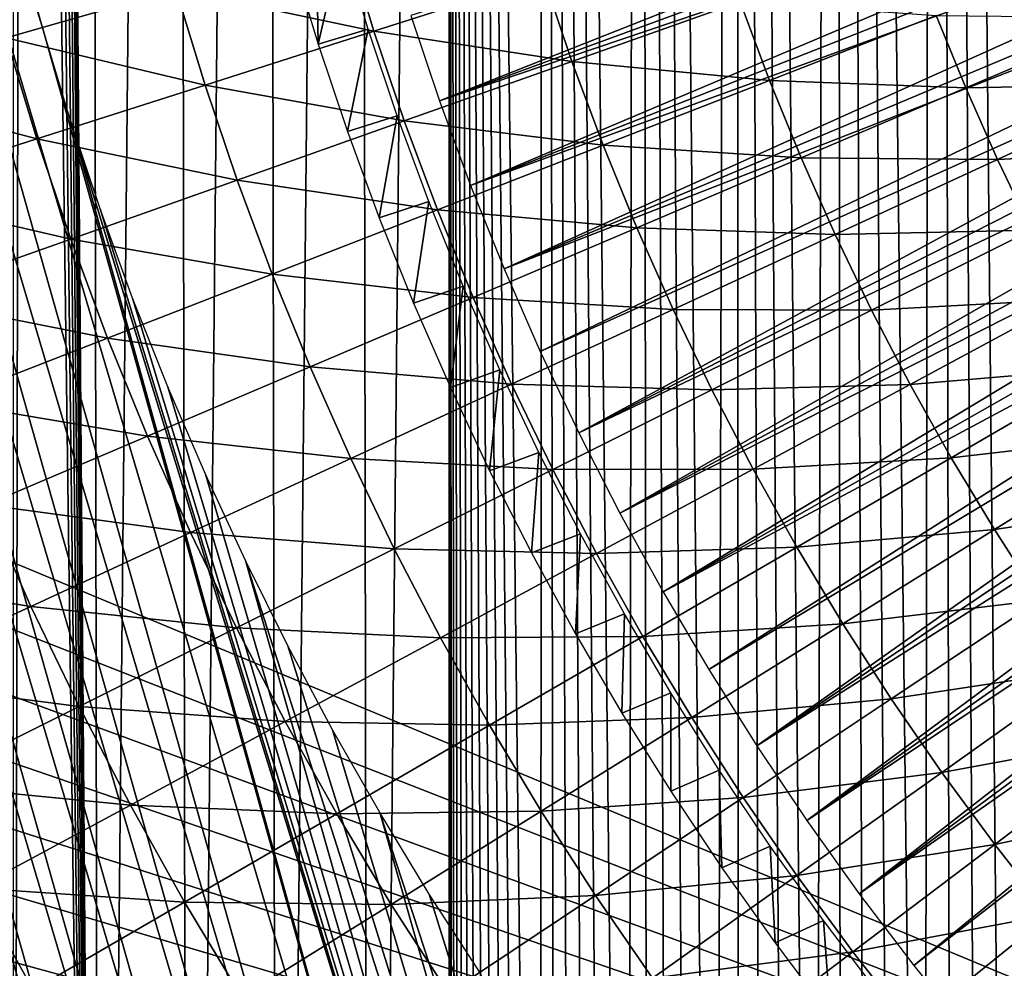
# Model space of a CAD drawing. Header units: millimetres. Extents: x -50 to 50, y -50 to 50.
# Tile 63 of 256: x -19.4 to -13.6, y -11.1 to -5.5. Entities that reach past the tile are written whole.
import ezdxf

# ---------------------------------------------------------------- set-up
doc = ezdxf.new("R2010")
doc.units = ezdxf.units.MM
doc.header["$LTSCALE"] = 65.185185
for name, color, linetype in [('1', 7, 'CONTINUOUS'), ('2', 7, 'CONTINUOUS'), ('36', 7, 'CONTINUOUS'), ('37', 7, 'CONTINUOUS'), ('49', 7, 'CONTINUOUS'), ('86', 7, 'CONTINUOUS'), ('88', 7, 'CONTINUOUS')]:
    doc.layers.add(name, color=color, linetype=linetype)

msp = doc.modelspace()

# ---------------------------------------------------------------- linework, layer by layer
at = {"layer": '1', "color": 7, "linetype": 'Continuous', "true_color": 0xf5f5f5}
for points in [[(-28.8629, -4.7432), (-3, -4.2351), (-3, -15.5), (-28.8629, -4.7432)], [(-28.7447, -5.4135), (-28.8629, -4.7432), (-3, -15.5), (-28.7447, -5.4135)], [(-28.6109, -6.0809), (-28.7447, -5.4135), (-3, -15.5), (-28.6109, -6.0809)], [(-28.4617, -6.7451), (-28.6109, -6.0809), (-3, -15.5), (-28.4617, -6.7451)], [(-28.297, -7.4054), (-28.4617, -6.7451), (-3, -15.5), (-28.297, -7.4054)], [(-28.117, -8.062), (-28.297, -7.4054), (-3, -15.5), (-28.117, -8.062)], [(-27.9218, -8.714), (-28.117, -8.062), (-3, -15.5), (-27.9218, -8.714)], [(-27.7115, -9.3614), (-27.9218, -8.714), (-3, -15.5), (-27.7115, -9.3614)], [(-27.4862, -10.0036), (-27.7115, -9.3614), (-3, -15.5), (-27.4862, -10.0036)], [(-27.2459, -10.6406), (-27.4862, -10.0036), (-3, -15.5), (-27.2459, -10.6406)], [(-26.991, -11.2716), (-27.2459, -10.6406), (-3, -15.5), (-26.991, -11.2716)]]:
    msp.add_3dface(points, dxfattribs=at)
at = {"layer": '2', "color": 7, "linetype": 'Continuous', "true_color": 0xf5f5f5}
for points in [[(-13.3885, 26.006, 4.3), (-13.9852, 25.69, 4.3), (-13.5437, -19.2389, 4.3), (-13.3885, 26.006, 4.3)], [(-13.9852, 25.69, 4.3), (-14.5743, 25.3605, 4.3), (-14.0519, -19.3632, 4.3), (-13.9852, 25.69, 4.3)], [(-13.8844, -19.3144, 4.3), (-13.9852, 25.69, 4.3), (-14.0519, -19.3632, 4.3), (-13.8844, -19.3144, 4.3)], [(-13.7148, -19.2729, 4.3), (-13.9852, 25.69, 4.3), (-13.8844, -19.3144, 4.3), (-13.7148, -19.2729, 4.3)], [(-13.5437, -19.2389, 4.3), (-13.9852, 25.69, 4.3), (-13.7148, -19.2729, 4.3), (-13.5437, -19.2389, 4.3)], [(-14.5743, 25.3605, 4.3), (-15.1557, 25.0173, 4.3), (-14.6961, -19.6301, 4.3), (-14.5743, 25.3605, 4.3)], [(-14.5396, -19.5528, 4.3), (-14.5743, 25.3605, 4.3), (-14.6961, -19.6301, 4.3), (-14.5396, -19.5528, 4.3)], [(-14.0519, -19.3632, 4.3), (-14.5743, 25.3605, 4.3), (-14.2172, -19.4193, 4.3), (-14.0519, -19.3632, 4.3)], [(-14.2172, -19.4193, 4.3), (-14.5743, 25.3605, 4.3), (-14.3799, -19.4826, 4.3), (-14.2172, -19.4193, 4.3)], [(-14.3799, -19.4826, 4.3), (-14.5743, 25.3605, 4.3), (-14.5396, -19.5528, 4.3), (-14.3799, -19.4826, 4.3)], [(-15.1557, 25.0173, 4.3), (-15.729, 24.6609, 4.3), (-15.2841, -20.0047, 4.3), (-15.1557, 25.0173, 4.3)], [(-15.1434, -19.9015, 4.3), (-15.1557, 25.0173, 4.3), (-15.2841, -20.0047, 4.3), (-15.1434, -19.9015, 4.3)], [(-14.9983, -19.8045, 4.3), (-15.1557, 25.0173, 4.3), (-15.1434, -19.9015, 4.3), (-14.9983, -19.8045, 4.3)], [(-14.8491, -19.714, 4.3), (-15.1557, 25.0173, 4.3), (-14.9983, -19.8045, 4.3), (-14.8491, -19.714, 4.3)], [(-14.6961, -19.6301, 4.3), (-15.1557, 25.0173, 4.3), (-14.8491, -19.714, 4.3), (-14.6961, -19.6301, 4.3)], [(-15.729, 24.6609, 4.3), (-16.294, 24.2913, 4.3), (-15.7982, -20.4757, 4.3), (-15.729, 24.6609, 4.3)], [(-15.6776, -20.3497, 4.3), (-15.729, 24.6609, 4.3), (-15.7982, -20.4757, 4.3), (-15.6776, -20.3497, 4.3)], [(-15.5515, -20.229, 4.3), (-15.729, 24.6609, 4.3), (-15.6776, -20.3497, 4.3), (-15.5515, -20.229, 4.3)], [(-15.4203, -20.1139, 4.3), (-15.729, 24.6609, 4.3), (-15.5515, -20.229, 4.3), (-15.4203, -20.1139, 4.3)], [(-15.2841, -20.0047, 4.3), (-15.729, 24.6609, 4.3), (-15.4203, -20.1139, 4.3), (-15.2841, -20.0047, 4.3)], [(-16.294, 24.2913, 4.3), (-16.8502, 23.9089, 4.3), (-16.3132, -21.1781, 4.3), (-16.294, 24.2913, 4.3)], [(-16.2227, -21.0289, 4.3), (-16.294, 24.2913, 4.3), (-16.3132, -21.1781, 4.3), (-16.2227, -21.0289, 4.3)], [(-15.9133, -20.607, 4.3), (-16.294, 24.2913, 4.3), (-16.0225, -20.743, 4.3), (-15.9133, -20.607, 4.3)], [(-15.7982, -20.4757, 4.3), (-16.294, 24.2913, 4.3), (-15.9133, -20.607, 4.3), (-15.7982, -20.4757, 4.3)], [(-16.1257, -20.8838, 4.3), (-16.294, 24.2913, 4.3), (-16.2227, -21.0289, 4.3), (-16.1257, -20.8838, 4.3)], [(-16.0225, -20.743, 4.3), (-16.294, 24.2913, 4.3), (-16.1257, -20.8838, 4.3), (-16.0225, -20.743, 4.3)], [(-16.8502, 23.9089, 4.3), (-17.3975, 23.5136, 4.3), (-17.3196, -23.5711, 4.3), (-16.8502, 23.9089, 4.3)], [(-16.8491, -23.1781, 4.3), (-16.8502, 23.9089, 4.3), (-17.3196, -23.5711, 4.3), (-16.8491, -23.1781, 4.3)], [(-16.8453, -23.0035, 4.3), (-16.8502, 23.9089, 4.3), (-16.8491, -23.1781, 4.3), (-16.8453, -23.0035, 4.3)], [(-16.8339, -22.8295, 4.3), (-16.8502, 23.9089, 4.3), (-16.8453, -23.0035, 4.3), (-16.8339, -22.8295, 4.3)], [(-16.8149, -22.656, 4.3), (-16.8502, 23.9089, 4.3), (-16.8339, -22.8295, 4.3), (-16.8149, -22.656, 4.3)], [(-16.7883, -22.4835, 4.3), (-16.8502, 23.9089, 4.3), (-16.8149, -22.656, 4.3), (-16.7883, -22.4835, 4.3)], [(-16.7543, -22.3123, 4.3), (-16.8502, 23.9089, 4.3), (-16.7883, -22.4835, 4.3), (-16.7543, -22.3123, 4.3)], [(-16.7128, -22.1428, 4.3), (-16.8502, 23.9089, 4.3), (-16.7543, -22.3123, 4.3), (-16.7128, -22.1428, 4.3)], [(-16.664, -21.9753, 4.3), (-16.8502, 23.9089, 4.3), (-16.7128, -22.1428, 4.3), (-16.664, -21.9753, 4.3)], [(-16.6079, -21.81, 4.3), (-16.8502, 23.9089, 4.3), (-16.664, -21.9753, 4.3), (-16.6079, -21.81, 4.3)], [(-16.5446, -21.6474, 4.3), (-16.8502, 23.9089, 4.3), (-16.6079, -21.81, 4.3), (-16.5446, -21.6474, 4.3)], [(-16.4743, -21.4876, 4.3), (-16.8502, 23.9089, 4.3), (-16.5446, -21.6474, 4.3), (-16.4743, -21.4876, 4.3)], [(-16.3972, -21.3311, 4.3), (-16.8502, 23.9089, 4.3), (-16.4743, -21.4876, 4.3), (-16.3972, -21.3311, 4.3)], [(-16.3132, -21.1781, 4.3), (-16.8502, 23.9089, 4.3), (-16.3972, -21.3311, 4.3), (-16.3132, -21.1781, 4.3)], [(-17.3975, 23.5136, 4.3), (-17.9355, 23.1059, 4.3), (-17.8587, -23.1653, 4.3), (-17.3975, 23.5136, 4.3)], [(-17.3196, -23.5711, 4.3), (-17.3975, 23.5136, 4.3), (-17.8587, -23.1653, 4.3), (-17.3196, -23.5711, 4.3)], [(-17.9355, 23.1059, 4.3), (-18.464, 22.6858, 4.3), (-18.3886, -22.7469, 4.3), (-17.9355, 23.1059, 4.3)], [(-17.8587, -23.1653, 4.3), (-17.9355, 23.1059, 4.3), (-18.3886, -22.7469, 4.3), (-17.8587, -23.1653, 4.3)], [(-18.464, 22.6858, 4.3), (-18.9826, 22.2536, 4.3), (-18.9088, -22.3164, 4.3), (-18.464, 22.6858, 4.3)], [(-18.3886, -22.7469, 4.3), (-18.464, 22.6858, 4.3), (-18.9088, -22.3164, 4.3), (-18.3886, -22.7469, 4.3)], [(-18.9826, 22.2536, 4.3), (-19.18, 12.85, 4.3), (-18.9088, -22.3164, 4.3), (-18.9826, 22.2536, 4.3)], [(-19.18, 12.85, 4.3), (-19.1838, 12.6764, 4.3), (-18.9088, -22.3164, 4.3), (-19.18, 12.85, 4.3)], [(-19.1838, 12.6764, 4.3), (-19.1951, 12.5033, 4.3), (-18.9088, -22.3164, 4.3), (-19.1838, 12.6764, 4.3)], [(-19.1951, 12.5033, 4.3), (-19.2139, 12.3304, 4.3), (-18.9088, -22.3164, 4.3), (-19.1951, 12.5033, 4.3)], [(-19.2139, 12.3304, 4.3), (-19.2402, 12.1587, 4.3), (-18.9088, -22.3164, 4.3), (-19.2139, 12.3304, 4.3)], [(-19.2402, 12.1587, 4.3), (-19.2739, 11.9882, 4.3), (-18.9088, -22.3164, 4.3), (-19.2402, 12.1587, 4.3)], [(-19.2739, 11.9882, 4.3), (-19.3151, 11.8194, 4.3), (-18.9088, -22.3164, 4.3), (-19.2739, 11.9882, 4.3)], [(-19.3151, 11.8194, 4.3), (-19.3635, 11.6525, 4.3), (-18.9088, -22.3164, 4.3), (-19.3151, 11.8194, 4.3)], [(-19.3635, 11.6525, 4.3), (-19.4191, 11.4878, 4.3), (-19.4188, -21.874, 4.3), (-19.3635, 11.6525, 4.3)], [(-18.9088, -22.3164, 4.3), (-19.3635, 11.6525, 4.3), (-19.4188, -21.874, 4.3), (-18.9088, -22.3164, 4.3)]]:
    msp.add_3dface(points, dxfattribs=at)
at = {"layer": '36', "color": 15, "linetype": 'Continuous', "true_color": 0xaf503c}
msp.add_3dface([(-19.4605, -5.5769, -14.7678), (-19.6231, -4.9751, -14.7678), (-18.4598, -5.29, -15.0504), (-19.4605, -5.5769, -14.7678)], dxfattribs=at)
at = {"layer": '37', "color": 15, "linetype": 'Continuous', "true_color": 0xaf503c}
for points in [[(-18.4598, -5.29, -15.0504), (-17.4554, -5.002, -15.318), (-17.293, -5.537, -15.318), (-18.4598, -5.29, -15.0504)], [(-17.293, -5.537, -15.318), (-17.4554, -5.002, -15.318), (-16.2943, -5.2171, -15.5707), (-17.293, -5.537, -15.318)], [(-16.1258, -5.7163, -15.5707), (-17.293, -5.537, -15.318), (-16.2943, -5.2171, -15.5707), (-16.1258, -5.7163, -15.5707)], [(-16.1258, -5.7163, -15.5707), (-16.2943, -5.2171, -15.5707), (-15.1341, -5.3646, -15.8082), (-16.1258, -5.7163, -15.5707)], [(-19.4605, -5.5769, -14.7678), (-18.4598, -5.29, -15.0504), (-18.2881, -5.8559, -15.0504), (-19.4605, -5.5769, -14.7678)], [(-18.2881, -5.8559, -15.0504), (-18.4598, -5.29, -15.0504), (-17.293, -5.537, -15.318), (-18.2881, -5.8559, -15.0504)], [(-14.9617, -5.828, -15.8082), (-16.1258, -5.7163, -15.5707), (-15.1341, -5.3646, -15.8082), (-14.9617, -5.828, -15.8082)], [(-14.9617, -5.828, -15.8082), (-15.1341, -5.3646, -15.8082), (-13.9782, -5.4447, -16.0307), (-14.9617, -5.828, -15.8082)], [(-13.8039, -5.8725, -16.0307), (-14.9617, -5.828, -15.8082), (-13.9782, -5.4447, -16.0307), (-13.8039, -5.8725, -16.0307)], [(-13.8039, -5.8725, -16.0307), (-13.9782, -5.4447, -16.0307), (-12.8299, -5.4579, -16.238), (-13.8039, -5.8725, -16.0307)], [(-12.6556, -5.8503, -16.238), (-13.8039, -5.8725, -16.0307), (-12.8299, -5.4579, -16.238), (-12.6556, -5.8503, -16.238)], [(-17.1142, -6.0669, -15.318), (-18.2881, -5.8559, -15.0504), (-17.293, -5.537, -15.318), (-17.1142, -6.0669, -15.318)], [(-17.1142, -6.0669, -15.318), (-17.293, -5.537, -15.318), (-16.1258, -5.7163, -15.5707), (-17.1142, -6.0669, -15.318)], [(-20.4572, -5.8627, -14.4704), (-19.4605, -5.5769, -14.7678), (-19.2795, -6.1735, -14.7678), (-20.4572, -5.8627, -14.4704)], [(-19.2795, -6.1735, -14.7678), (-19.4605, -5.5769, -14.7678), (-18.2881, -5.8559, -15.0504), (-19.2795, -6.1735, -14.7678)], [(-15.942, -6.2101, -15.5707), (-17.1142, -6.0669, -15.318), (-16.1258, -5.7163, -15.5707), (-15.942, -6.2101, -15.5707)], [(-15.942, -6.2101, -15.5707), (-16.1258, -5.7163, -15.5707), (-14.9617, -5.828, -15.8082), (-15.942, -6.2101, -15.5707)], [(-18.099, -6.4162, -15.0504), (-19.2795, -6.1735, -14.7678), (-18.2881, -5.8559, -15.0504), (-18.099, -6.4162, -15.0504)], [(-18.099, -6.4162, -15.0504), (-18.2881, -5.8559, -15.0504), (-17.1142, -6.0669, -15.318), (-18.099, -6.4162, -15.0504)], [(-14.775, -6.2859, -15.8082), (-15.942, -6.2101, -15.5707), (-14.9617, -5.828, -15.8082), (-14.775, -6.2859, -15.8082)], [(-14.775, -6.2859, -15.8082), (-14.9617, -5.828, -15.8082), (-13.8039, -5.8725, -16.0307), (-14.775, -6.2859, -15.8082)], [(-13.6164, -6.2947, -16.0307), (-13.8039, -5.8725, -16.0307), (-12.6556, -5.8503, -16.238), (-13.6164, -6.2947, -16.0307)], [(-12.4694, -6.2372, -16.238), (-13.6164, -6.2947, -16.0307), (-12.6556, -5.8503, -16.238), (-12.4694, -6.2372, -16.238)], [(-20.2669, -6.4899, -14.4704), (-20.4572, -5.8627, -14.4704), (-19.2795, -6.1735, -14.7678), (-20.2669, -6.4899, -14.4704)], [(-13.6164, -6.2947, -16.0307), (-14.775, -6.2859, -15.8082), (-13.8039, -5.8725, -16.0307), (-13.6164, -6.2947, -16.0307)], [(-16.9191, -6.5909, -15.318), (-18.099, -6.4162, -15.0504), (-17.1142, -6.0669, -15.318), (-16.9191, -6.5909, -15.318)], [(-16.9191, -6.5909, -15.318), (-17.1142, -6.0669, -15.318), (-15.942, -6.2101, -15.5707), (-16.9191, -6.5909, -15.318)], [(-19.0802, -6.7642, -14.7678), (-20.2669, -6.4899, -14.4704), (-19.2795, -6.1735, -14.7678), (-19.0802, -6.7642, -14.7678)], [(-19.0802, -6.7642, -14.7678), (-19.2795, -6.1735, -14.7678), (-18.099, -6.4162, -15.0504), (-19.0802, -6.7642, -14.7678)], [(-15.7432, -6.698, -15.5707), (-16.9191, -6.5909, -15.318), (-15.942, -6.2101, -15.5707), (-15.7432, -6.698, -15.5707)], [(-15.7432, -6.698, -15.5707), (-15.942, -6.2101, -15.5707), (-14.775, -6.2859, -15.8082), (-15.7432, -6.698, -15.5707)], [(-13.416, -6.711, -16.0307), (-13.6164, -6.2947, -16.0307), (-12.4694, -6.2372, -16.238), (-13.416, -6.711, -16.0307)], [(-14.5744, -6.7378, -15.8082), (-15.7432, -6.698, -15.5707), (-14.775, -6.2859, -15.8082), (-14.5744, -6.7378, -15.8082)], [(-14.5744, -6.7378, -15.8082), (-14.775, -6.2859, -15.8082), (-13.6164, -6.2947, -16.0307), (-14.5744, -6.7378, -15.8082)], [(-13.416, -6.711, -16.0307), (-14.5744, -6.7378, -15.8082), (-13.6164, -6.2947, -16.0307), (-13.416, -6.711, -16.0307)], [(-17.8928, -6.9704, -15.0504), (-19.0802, -6.7642, -14.7678), (-18.099, -6.4162, -15.0504), (-17.8928, -6.9704, -15.0504)], [(-17.8928, -6.9704, -15.0504), (-18.099, -6.4162, -15.0504), (-16.9191, -6.5909, -15.318), (-17.8928, -6.9704, -15.0504)], [(-20.0574, -7.1108, -14.4704), (-20.2669, -6.4899, -14.4704), (-19.0802, -6.7642, -14.7678), (-20.0574, -7.1108, -14.4704)], [(-16.7081, -7.1088, -15.318), (-17.8928, -6.9704, -15.0504), (-16.9191, -6.5909, -15.318), (-16.7081, -7.1088, -15.318)], [(-16.7081, -7.1088, -15.318), (-16.9191, -6.5909, -15.318), (-15.7432, -6.698, -15.5707), (-16.7081, -7.1088, -15.318)], [(-15.5294, -7.1796, -15.5707), (-16.7081, -7.1088, -15.318), (-15.7432, -6.698, -15.5707), (-15.5294, -7.1796, -15.5707)], [(-15.5294, -7.1796, -15.5707), (-15.7432, -6.698, -15.5707), (-14.5744, -6.7378, -15.8082), (-15.5294, -7.1796, -15.5707)], [(-14.3599, -7.1834, -15.8082), (-14.5744, -6.7378, -15.8082), (-13.416, -6.711, -16.0307), (-14.3599, -7.1834, -15.8082)], [(-13.2029, -7.1208, -16.0307), (-14.3599, -7.1834, -15.8082), (-13.416, -6.711, -16.0307), (-13.2029, -7.1208, -16.0307)], [(-18.8627, -7.3485, -14.7678), (-20.0574, -7.1108, -14.4704), (-19.0802, -6.7642, -14.7678), (-18.8627, -7.3485, -14.7678)], [(-18.8627, -7.3485, -14.7678), (-19.0802, -6.7642, -14.7678), (-17.8928, -6.9704, -15.0504), (-18.8627, -7.3485, -14.7678)], [(-14.3599, -7.1834, -15.8082), (-15.5294, -7.1796, -15.5707), (-14.5744, -6.7378, -15.8082), (-14.3599, -7.1834, -15.8082)], [(-17.6696, -7.5181, -15.0504), (-18.8627, -7.3485, -14.7678), (-17.8928, -6.9704, -15.0504), (-17.6696, -7.5181, -15.0504)], [(-17.6696, -7.5181, -15.0504), (-17.8928, -6.9704, -15.0504), (-16.7081, -7.1088, -15.318), (-17.6696, -7.5181, -15.0504)], [(-19.8288, -7.725, -14.4704), (-20.0574, -7.1108, -14.4704), (-18.8627, -7.3485, -14.7678), (-19.8288, -7.725, -14.4704)], [(-16.4812, -7.6198, -15.318), (-17.6696, -7.5181, -15.0504), (-16.7081, -7.1088, -15.318), (-16.4812, -7.6198, -15.318)], [(-16.4812, -7.6198, -15.318), (-16.7081, -7.1088, -15.318), (-15.5294, -7.1796, -15.5707), (-16.4812, -7.6198, -15.318)], [(-14.1318, -7.6221, -15.8082), (-14.3599, -7.1834, -15.8082), (-13.2029, -7.1208, -16.0307), (-14.1318, -7.6221, -15.8082)], [(-12.9773, -7.524, -16.0307), (-14.1318, -7.6221, -15.8082), (-13.2029, -7.1208, -16.0307), (-12.9773, -7.524, -16.0307)], [(-15.3008, -7.6543, -15.5707), (-16.4812, -7.6198, -15.318), (-15.5294, -7.1796, -15.5707), (-15.3008, -7.6543, -15.5707)], [(-15.3008, -7.6543, -15.5707), (-15.5294, -7.1796, -15.5707), (-14.3599, -7.1834, -15.8082), (-15.3008, -7.6543, -15.5707)], [(-14.1318, -7.6221, -15.8082), (-15.3008, -7.6543, -15.5707), (-14.3599, -7.1834, -15.8082), (-14.1318, -7.6221, -15.8082)], [(-18.6274, -7.9258, -14.7678), (-19.8288, -7.725, -14.4704), (-18.8627, -7.3485, -14.7678), (-18.6274, -7.9258, -14.7678)], [(-18.6274, -7.9258, -14.7678), (-18.8627, -7.3485, -14.7678), (-17.6696, -7.5181, -15.0504), (-18.6274, -7.9258, -14.7678)], [(-17.4296, -8.0585, -15.0504), (-18.6274, -7.9258, -14.7678), (-17.6696, -7.5181, -15.0504), (-17.4296, -8.0585, -15.0504)], [(-17.4296, -8.0585, -15.0504), (-17.6696, -7.5181, -15.0504), (-16.4812, -7.6198, -15.318), (-17.4296, -8.0585, -15.0504)], [(-13.8903, -8.0536, -15.8082), (-14.1318, -7.6221, -15.8082), (-12.9773, -7.524, -16.0307), (-13.8903, -8.0536, -15.8082)], [(-12.7393, -7.92, -16.0307), (-13.8903, -8.0536, -15.8082), (-12.9773, -7.524, -16.0307), (-12.7393, -7.92, -16.0307)], [(-16.2386, -8.1237, -15.318), (-17.4296, -8.0585, -15.0504), (-16.4812, -7.6198, -15.318), (-16.2386, -8.1237, -15.318)], [(-16.2386, -8.1237, -15.318), (-16.4812, -7.6198, -15.318), (-15.3008, -7.6543, -15.5707), (-16.2386, -8.1237, -15.318)], [(-15.0578, -8.1218, -15.5707), (-16.2386, -8.1237, -15.318), (-15.3008, -7.6543, -15.5707), (-15.0578, -8.1218, -15.5707)], [(-15.0578, -8.1218, -15.5707), (-15.3008, -7.6543, -15.5707), (-14.1318, -7.6221, -15.8082), (-15.0578, -8.1218, -15.5707)], [(-13.8903, -8.0536, -15.8082), (-15.0578, -8.1218, -15.5707), (-14.1318, -7.6221, -15.8082), (-13.8903, -8.0536, -15.8082)], [(-19.5814, -8.3319, -14.4704), (-19.8288, -7.725, -14.4704), (-18.6274, -7.9258, -14.7678), (-19.5814, -8.3319, -14.4704)], [(-18.3744, -8.4956, -14.7678), (-19.5814, -8.3319, -14.4704), (-18.6274, -7.9258, -14.7678), (-18.3744, -8.4956, -14.7678)], [(-18.3744, -8.4956, -14.7678), (-18.6274, -7.9258, -14.7678), (-17.4296, -8.0585, -15.0504), (-18.3744, -8.4956, -14.7678)], [(-13.6356, -8.4774, -15.8082), (-13.8903, -8.0536, -15.8082), (-12.7393, -7.92, -16.0307), (-13.6356, -8.4774, -15.8082)], [(-12.4893, -8.3084, -16.0307), (-13.6356, -8.4774, -15.8082), (-12.7393, -7.92, -16.0307), (-12.4893, -8.3084, -16.0307)], [(-17.1731, -8.5914, -15.0504), (-18.3744, -8.4956, -14.7678), (-17.4296, -8.0585, -15.0504), (-17.1731, -8.5914, -15.0504)], [(-17.1731, -8.5914, -15.0504), (-17.4296, -8.0585, -15.0504), (-16.2386, -8.1237, -15.318), (-17.1731, -8.5914, -15.0504)], [(-14.8004, -8.5816, -15.5707), (-15.0578, -8.1218, -15.5707), (-13.8903, -8.0536, -15.8082), (-14.8004, -8.5816, -15.5707)], [(-13.6356, -8.4774, -15.8082), (-14.8004, -8.5816, -15.5707), (-13.8903, -8.0536, -15.8082), (-13.6356, -8.4774, -15.8082)], [(-15.9807, -8.6198, -15.318), (-17.1731, -8.5914, -15.0504), (-16.2386, -8.1237, -15.318), (-15.9807, -8.6198, -15.318)], [(-15.9807, -8.6198, -15.318), (-16.2386, -8.1237, -15.318), (-15.0578, -8.1218, -15.5707), (-15.9807, -8.6198, -15.318)], [(-14.8004, -8.5816, -15.5707), (-15.9807, -8.6198, -15.318), (-15.0578, -8.1218, -15.5707), (-14.8004, -8.5816, -15.5707)], [(-19.3155, -8.9309, -14.4704), (-20.5314, -8.7363, -14.1581), (-19.5814, -8.3319, -14.4704), (-19.3155, -8.9309, -14.4704)], [(-19.3155, -8.9309, -14.4704), (-19.5814, -8.3319, -14.4704), (-18.3744, -8.4956, -14.7678), (-19.3155, -8.9309, -14.4704)], [(-13.368, -8.8933, -15.8082), (-13.6356, -8.4774, -15.8082), (-12.4893, -8.3084, -16.0307), (-13.368, -8.8933, -15.8082)], [(-18.104, -9.0573, -14.7678), (-19.3155, -8.9309, -14.4704), (-18.3744, -8.4956, -14.7678), (-18.104, -9.0573, -14.7678)], [(-18.104, -9.0573, -14.7678), (-18.3744, -8.4956, -14.7678), (-17.1731, -8.5914, -15.0504), (-18.104, -9.0573, -14.7678)], [(-14.5291, -9.0332, -15.5707), (-14.8004, -8.5816, -15.5707), (-13.6356, -8.4774, -15.8082), (-14.5291, -9.0332, -15.5707)], [(-13.368, -8.8933, -15.8082), (-14.5291, -9.0332, -15.5707), (-13.6356, -8.4774, -15.8082), (-13.368, -8.8933, -15.8082)], [(-15.7076, -9.1078, -15.318), (-15.9807, -8.6198, -15.318), (-14.8004, -8.5816, -15.5707), (-15.7076, -9.1078, -15.318)], [(-14.5291, -9.0332, -15.5707), (-15.7076, -9.1078, -15.318), (-14.8004, -8.5816, -15.5707), (-14.5291, -9.0332, -15.5707)], [(-16.9003, -9.1161, -15.0504), (-18.104, -9.0573, -14.7678), (-17.1731, -8.5914, -15.0504), (-16.9003, -9.1161, -15.0504)], [(-16.9003, -9.1161, -15.0504), (-17.1731, -8.5914, -15.0504), (-15.9807, -8.6198, -15.318), (-16.9003, -9.1161, -15.0504)], [(-15.7076, -9.1078, -15.318), (-16.9003, -9.1161, -15.0504), (-15.9807, -8.6198, -15.318), (-15.7076, -9.1078, -15.318)], [(-20.2526, -9.3644, -14.1581), (-20.5314, -8.7363, -14.1581), (-19.3155, -8.9309, -14.4704), (-20.2526, -9.3644, -14.1581)], [(-19.0312, -9.5214, -14.4704), (-20.2526, -9.3644, -14.1581), (-19.3155, -8.9309, -14.4704), (-19.0312, -9.5214, -14.4704)], [(-19.0312, -9.5214, -14.4704), (-19.3155, -8.9309, -14.4704), (-18.104, -9.0573, -14.7678), (-19.0312, -9.5214, -14.4704)], [(-14.2439, -9.4763, -15.5707), (-14.5291, -9.0332, -15.5707), (-13.368, -8.8933, -15.8082), (-14.2439, -9.4763, -15.5707)], [(-13.0877, -9.3006, -15.8082), (-14.2439, -9.4763, -15.5707), (-13.368, -8.8933, -15.8082), (-13.0877, -9.3006, -15.8082)], [(-15.4196, -9.5871, -15.318), (-15.7076, -9.1078, -15.318), (-14.5291, -9.0332, -15.5707), (-15.4196, -9.5871, -15.318)], [(-14.2439, -9.4763, -15.5707), (-15.4196, -9.5871, -15.318), (-14.5291, -9.0332, -15.5707), (-14.2439, -9.4763, -15.5707)], [(-17.8164, -9.6105, -14.7678), (-19.0312, -9.5214, -14.4704), (-18.104, -9.0573, -14.7678), (-17.8164, -9.6105, -14.7678)], [(-17.8164, -9.6105, -14.7678), (-18.104, -9.0573, -14.7678), (-16.9003, -9.1161, -15.0504), (-17.8164, -9.6105, -14.7678)], [(-16.6115, -9.6321, -15.0504), (-16.9003, -9.1161, -15.0504), (-15.7076, -9.1078, -15.318), (-16.6115, -9.6321, -15.0504)], [(-15.4196, -9.5871, -15.318), (-16.6115, -9.6321, -15.0504), (-15.7076, -9.1078, -15.318), (-15.4196, -9.5871, -15.318)], [(-16.6115, -9.6321, -15.0504), (-17.8164, -9.6105, -14.7678), (-16.9003, -9.1161, -15.0504), (-16.6115, -9.6321, -15.0504)], [(-13.9453, -9.9103, -15.5707), (-14.2439, -9.4763, -15.5707), (-13.0877, -9.3006, -15.8082), (-13.9453, -9.9103, -15.5707)], [(-12.795, -9.6992, -15.8082), (-13.9453, -9.9103, -15.5707), (-13.0877, -9.3006, -15.8082), (-12.795, -9.6992, -15.8082)], [(-19.9545, -9.9835, -14.1581), (-20.2526, -9.3644, -14.1581), (-19.0312, -9.5214, -14.4704), (-19.9545, -9.9835, -14.1581)], [(-15.1169, -10.0573, -15.318), (-15.4196, -9.5871, -15.318), (-14.2439, -9.4763, -15.5707), (-15.1169, -10.0573, -15.318)], [(-13.9453, -9.9103, -15.5707), (-15.1169, -10.0573, -15.318), (-14.2439, -9.4763, -15.5707), (-13.9453, -9.9103, -15.5707)], [(-18.7289, -10.1029, -14.4704), (-19.9545, -9.9835, -14.1581), (-19.0312, -9.5214, -14.4704), (-18.7289, -10.1029, -14.4704)], [(-18.7289, -10.1029, -14.4704), (-19.0312, -9.5214, -14.4704), (-17.8164, -9.6105, -14.7678), (-18.7289, -10.1029, -14.4704)], [(-17.5119, -10.1545, -14.7678), (-18.7289, -10.1029, -14.4704), (-17.8164, -9.6105, -14.7678), (-17.5119, -10.1545, -14.7678)], [(-17.5119, -10.1545, -14.7678), (-17.8164, -9.6105, -14.7678), (-16.6115, -9.6321, -15.0504), (-17.5119, -10.1545, -14.7678)], [(-16.3069, -10.139, -15.0504), (-17.5119, -10.1545, -14.7678), (-16.6115, -9.6321, -15.0504), (-16.3069, -10.139, -15.0504)], [(-16.3069, -10.139, -15.0504), (-16.6115, -9.6321, -15.0504), (-15.4196, -9.5871, -15.318), (-16.3069, -10.139, -15.0504)], [(-15.1169, -10.0573, -15.318), (-16.3069, -10.139, -15.0504), (-15.4196, -9.5871, -15.318), (-15.1169, -10.0573, -15.318)], [(-13.6334, -10.335, -15.5707), (-13.9453, -9.9103, -15.5707), (-12.795, -9.6992, -15.8082), (-13.6334, -10.335, -15.5707)], [(-12.4902, -10.0885, -15.8082), (-13.6334, -10.335, -15.5707), (-12.795, -9.6992, -15.8082), (-12.4902, -10.0885, -15.8082)], [(-14.8, -10.518, -15.318), (-15.1169, -10.0573, -15.318), (-13.9453, -9.9103, -15.5707), (-14.8, -10.518, -15.318)], [(-13.6334, -10.335, -15.5707), (-14.8, -10.518, -15.318), (-13.9453, -9.9103, -15.5707), (-13.6334, -10.335, -15.5707)], [(-19.6376, -10.5932, -14.1581), (-19.9545, -9.9835, -14.1581), (-18.7289, -10.1029, -14.4704), (-19.6376, -10.5932, -14.1581)], [(-15.9868, -10.6363, -15.0504), (-16.3069, -10.139, -15.0504), (-15.1169, -10.0573, -15.318), (-15.9868, -10.6363, -15.0504)], [(-14.8, -10.518, -15.318), (-15.9868, -10.6363, -15.0504), (-15.1169, -10.0573, -15.318), (-14.8, -10.518, -15.318)], [(-13.3086, -10.7498, -15.5707), (-13.6334, -10.335, -15.5707), (-12.4902, -10.0885, -15.8082), (-13.3086, -10.7498, -15.5707)], [(-18.4088, -10.6748, -14.4704), (-19.6376, -10.5932, -14.1581), (-18.7289, -10.1029, -14.4704), (-18.4088, -10.6748, -14.4704)], [(-18.4088, -10.6748, -14.4704), (-18.7289, -10.1029, -14.4704), (-17.5119, -10.1545, -14.7678), (-18.4088, -10.6748, -14.4704)], [(-17.1908, -10.6889, -14.7678), (-18.4088, -10.6748, -14.4704), (-17.5119, -10.1545, -14.7678), (-17.1908, -10.6889, -14.7678)], [(-17.1908, -10.6889, -14.7678), (-17.5119, -10.1545, -14.7678), (-16.3069, -10.139, -15.0504), (-17.1908, -10.6889, -14.7678)], [(-15.9868, -10.6363, -15.0504), (-17.1908, -10.6889, -14.7678), (-16.3069, -10.139, -15.0504), (-15.9868, -10.6363, -15.0504)], [(-14.469, -10.9687, -15.318), (-14.8, -10.518, -15.318), (-13.6334, -10.335, -15.5707), (-14.469, -10.9687, -15.318)], [(-13.3086, -10.7498, -15.5707), (-14.469, -10.9687, -15.318), (-13.6334, -10.335, -15.5707), (-13.3086, -10.7498, -15.5707)], [(-15.6516, -11.1235, -15.0504), (-15.9868, -10.6363, -15.0504), (-14.8, -10.518, -15.318), (-15.6516, -11.1235, -15.0504)], [(-14.469, -10.9687, -15.318), (-15.6516, -11.1235, -15.0504), (-14.8, -10.518, -15.318), (-14.469, -10.9687, -15.318)], [(-19.3019, -11.1928, -14.1581), (-20.5422, -11.0814, -13.8311), (-19.6376, -10.5932, -14.1581), (-19.3019, -11.1928, -14.1581)], [(-19.3019, -11.1928, -14.1581), (-19.6376, -10.5932, -14.1581), (-18.4088, -10.6748, -14.4704), (-19.3019, -11.1928, -14.1581)], [(-18.0713, -11.2365, -14.4704), (-19.3019, -11.1928, -14.1581), (-18.4088, -10.6748, -14.4704), (-18.0713, -11.2365, -14.4704)], [(-18.0713, -11.2365, -14.4704), (-18.4088, -10.6748, -14.4704), (-17.1908, -10.6889, -14.7678), (-18.0713, -11.2365, -14.4704)], [(-16.8535, -11.2131, -14.7678), (-17.1908, -10.6889, -14.7678), (-15.9868, -10.6363, -15.0504), (-16.8535, -11.2131, -14.7678)], [(-15.6516, -11.1235, -15.0504), (-16.8535, -11.2131, -14.7678), (-15.9868, -10.6363, -15.0504), (-15.6516, -11.1235, -15.0504)], [(-16.8535, -11.2131, -14.7678), (-18.0713, -11.2365, -14.4704), (-17.1908, -10.6889, -14.7678), (-16.8535, -11.2131, -14.7678)], [(-14.1243, -11.409, -15.318), (-14.469, -10.9687, -15.318), (-13.3086, -10.7498, -15.5707), (-14.1243, -11.409, -15.318)], [(-12.9712, -11.1545, -15.5707), (-14.1243, -11.409, -15.318), (-13.3086, -10.7498, -15.5707), (-12.9712, -11.1545, -15.5707)], [(-15.3016, -11.6001, -15.0504), (-15.6516, -11.1235, -15.0504), (-14.469, -10.9687, -15.318), (-15.3016, -11.6001, -15.0504)], [(-14.1243, -11.409, -15.318), (-15.3016, -11.6001, -15.0504), (-14.469, -10.9687, -15.318), (-14.1243, -11.409, -15.318)]]:
    msp.add_3dface(points, dxfattribs=at)
at = {"layer": '49', "color": 15, "linetype": 'Continuous', "true_color": 0xaf503c}
for points in [[(-23.3143, 6.3103, -9.3), (-16.1204, -17.9818, -9.3), (-23.1446, 6.9069, -9.3), (-23.3143, 6.3103, -9.3)], [(-16.1204, -17.9818, -9.3), (-15.6533, -18.3898, -9.3), (-23.1446, 6.9069, -9.3), (-16.1204, -17.9818, -9.3)], [(-15.6533, -18.3898, -9.3), (-19.247, -5.5157, -9.3), (-23.1446, 6.9069, -9.3), (-15.6533, -18.3898, -9.3)], [(-19.247, -5.5157, -9.3), (-19.3942, -4.974, -9.3), (-23.1446, 6.9069, -9.3), (-19.247, -5.5157, -9.3)], [(-23.4685, 5.7097, -9.3), (-16.577, -17.562, -9.3), (-23.3143, 6.3103, -9.3), (-23.4685, 5.7097, -9.3)], [(-16.577, -17.562, -9.3), (-16.1204, -17.9818, -9.3), (-23.3143, 6.3103, -9.3), (-16.577, -17.562, -9.3)], [(-23.6074, 5.1051, -9.3), (-17.0225, -17.1306, -9.3), (-23.4685, 5.7097, -9.3), (-23.6074, 5.1051, -9.3)], [(-17.0225, -17.1306, -9.3), (-16.577, -17.562, -9.3), (-23.4685, 5.7097, -9.3), (-17.0225, -17.1306, -9.3)], [(-23.7306, 4.4973, -9.3), (-17.4569, -16.6878, -9.3), (-23.6074, 5.1051, -9.3), (-23.7306, 4.4973, -9.3)], [(-17.4569, -16.6878, -9.3), (-17.0225, -17.1306, -9.3), (-23.6074, 5.1051, -9.3), (-17.4569, -16.6878, -9.3)], [(-23.8382, 3.8865, -9.3), (-17.8797, -16.2342, -9.3), (-23.7306, 4.4973, -9.3), (-23.8382, 3.8865, -9.3)], [(-17.8797, -16.2342, -9.3), (-17.4569, -16.6878, -9.3), (-23.7306, 4.4973, -9.3), (-17.8797, -16.2342, -9.3)], [(-23.9301, 3.2731, -9.3), (-18.2908, -15.7697, -9.3), (-23.8382, 3.8865, -9.3), (-23.9301, 3.2731, -9.3)], [(-18.2908, -15.7697, -9.3), (-17.8797, -16.2342, -9.3), (-23.8382, 3.8865, -9.3), (-18.2908, -15.7697, -9.3)], [(-24.0062, 2.6577, -9.3), (-18.6898, -15.2949, -9.3), (-23.9301, 3.2731, -9.3), (-24.0062, 2.6577, -9.3)], [(-18.6898, -15.2949, -9.3), (-18.2908, -15.7697, -9.3), (-23.9301, 3.2731, -9.3), (-18.6898, -15.2949, -9.3)], [(-24.0664, 2.0403, -9.3), (-19.0764, -14.81, -9.3), (-24.0062, 2.6577, -9.3), (-24.0664, 2.0403, -9.3)], [(-19.0764, -14.81, -9.3), (-18.6898, -15.2949, -9.3), (-24.0062, 2.6577, -9.3), (-19.0764, -14.81, -9.3)], [(-19.4505, -14.3153, -9.3), (-19.0764, -14.81, -9.3), (-24.0664, 2.0403, -9.3), (-19.4505, -14.3153, -9.3)], [(-19.0848, -6.0531, -9.3), (-19.247, -5.5157, -9.3), (-15.6533, -18.3898, -9.3), (-19.0848, -6.0531, -9.3)], [(-15.1758, -18.7856, -9.3), (-19.0848, -6.0531, -9.3), (-15.6533, -18.3898, -9.3), (-15.1758, -18.7856, -9.3)], [(-18.9075, -6.5857, -9.3), (-19.0848, -6.0531, -9.3), (-15.1758, -18.7856, -9.3), (-18.9075, -6.5857, -9.3)], [(-18.7152, -7.1134, -9.3), (-18.9075, -6.5857, -9.3), (-15.1758, -18.7856, -9.3), (-18.7152, -7.1134, -9.3)], [(-18.5083, -7.6354, -9.3), (-18.7152, -7.1134, -9.3), (-15.1758, -18.7856, -9.3), (-18.5083, -7.6354, -9.3)], [(-18.2868, -8.1514, -9.3), (-18.5083, -7.6354, -9.3), (-15.1758, -18.7856, -9.3), (-18.2868, -8.1514, -9.3)], [(-18.0509, -8.661, -9.3), (-18.2868, -8.1514, -9.3), (-15.1758, -18.7856, -9.3), (-18.0509, -8.661, -9.3)], [(-14.6883, -19.1691, -9.3), (-18.0509, -8.661, -9.3), (-15.1758, -18.7856, -9.3), (-14.6883, -19.1691, -9.3)], [(-17.8009, -9.1638, -9.3), (-18.0509, -8.661, -9.3), (-14.6883, -19.1691, -9.3), (-17.8009, -9.1638, -9.3)], [(-17.5368, -9.6594, -9.3), (-17.8009, -9.1638, -9.3), (-14.6883, -19.1691, -9.3), (-17.5368, -9.6594, -9.3)], [(-17.2589, -10.1474, -9.3), (-17.5368, -9.6594, -9.3), (-14.6883, -19.1691, -9.3), (-17.2589, -10.1474, -9.3)], [(-14.1912, -19.5398, -9.3), (-17.2589, -10.1474, -9.3), (-14.6883, -19.1691, -9.3), (-14.1912, -19.5398, -9.3)], [(-16.9674, -10.6273, -9.3), (-17.2589, -10.1474, -9.3), (-14.1912, -19.5398, -9.3), (-16.9674, -10.6273, -9.3)], [(-16.6626, -11.099, -9.3), (-16.9674, -10.6273, -9.3), (-14.1912, -19.5398, -9.3), (-16.6626, -11.099, -9.3)]]:
    msp.add_3dface(points, dxfattribs=at)
at = {"layer": '86', "color": 250, "linetype": 'Continuous', "true_color": 0x1c1c1c}
for points in [[(-17.4831, -5.0099, -9.0224), (-17.6312, -5.0524, -4.6077), (-17.6221, -5.6146, -0.193), (-17.4831, -5.0099, -9.0224)], [(-17.3268, -5.5257, -9.0224), (-17.4831, -5.0099, -9.0224), (-17.6221, -5.6146, -0.193), (-17.3268, -5.5257, -9.0224)], [(-17.6312, -5.0524, -4.6077), (-17.7794, -5.0949, -0.193), (-17.6221, -5.6146, -0.193), (-17.6312, -5.0524, -4.6077)], [(-17.4496, -6.1294, -0.193), (-17.3268, -5.5257, -9.0224), (-17.6221, -5.6146, -0.193), (-17.4496, -6.1294, -0.193)], [(-17.1554, -6.0367, -9.0224), (-17.3268, -5.5257, -9.0224), (-17.4496, -6.1294, -0.193), (-17.1554, -6.0367, -9.0224)], [(-17.2621, -6.6389, -0.193), (-17.1554, -6.0367, -9.0224), (-17.4496, -6.1294, -0.193), (-17.2621, -6.6389, -0.193)], [(-16.9689, -6.5423, -9.0224), (-17.1554, -6.0367, -9.0224), (-17.2621, -6.6389, -0.193), (-16.9689, -6.5423, -9.0224)], [(-17.0597, -7.1427, -0.193), (-16.9689, -6.5423, -9.0224), (-17.2621, -6.6389, -0.193), (-17.0597, -7.1427, -0.193)], [(-16.7675, -7.0422, -9.0224), (-16.9689, -6.5423, -9.0224), (-17.0597, -7.1427, -0.193), (-16.7675, -7.0422, -9.0224)], [(-16.8426, -7.6404, -0.193), (-16.7675, -7.0422, -9.0224), (-17.0597, -7.1427, -0.193), (-16.8426, -7.6404, -0.193)], [(-16.5514, -7.5359, -9.0224), (-16.7675, -7.0422, -9.0224), (-16.8426, -7.6404, -0.193), (-16.5514, -7.5359, -9.0224)], [(-16.611, -8.1315, -0.193), (-16.5514, -7.5359, -9.0224), (-16.8426, -7.6404, -0.193), (-16.611, -8.1315, -0.193)], [(-16.3207, -8.023, -9.0224), (-16.5514, -7.5359, -9.0224), (-16.611, -8.1315, -0.193), (-16.3207, -8.023, -9.0224)], [(-16.365, -8.6155, -0.193), (-16.3207, -8.023, -9.0224), (-16.611, -8.1315, -0.193), (-16.365, -8.6155, -0.193)], [(-16.0758, -8.503, -9.0224), (-16.3207, -8.023, -9.0224), (-16.365, -8.6155, -0.193), (-16.0758, -8.503, -9.0224)], [(-16.105, -9.0922, -0.193), (-16.0758, -8.503, -9.0224), (-16.365, -8.6155, -0.193), (-16.105, -9.0922, -0.193)], [(-15.8166, -8.9756, -9.0224), (-16.0758, -8.503, -9.0224), (-16.105, -9.0922, -0.193), (-15.8166, -8.9756, -9.0224)], [(-15.831, -9.5609, -0.193), (-15.8166, -8.9756, -9.0224), (-16.105, -9.0922, -0.193), (-15.831, -9.5609, -0.193)], [(-15.5437, -9.4403, -9.0224), (-15.8166, -8.9756, -9.0224), (-15.831, -9.5609, -0.193), (-15.5437, -9.4403, -9.0224)], [(-15.5435, -10.0215, -0.193), (-15.5437, -9.4403, -9.0224), (-15.831, -9.5609, -0.193), (-15.5435, -10.0215, -0.193)], [(-15.257, -9.8967, -9.0224), (-15.5437, -9.4403, -9.0224), (-15.5435, -10.0215, -0.193), (-15.257, -9.8967, -9.0224)], [(-15.2425, -10.4734, -0.193), (-15.257, -9.8967, -9.0224), (-15.5435, -10.0215, -0.193), (-15.2425, -10.4734, -0.193)], [(-14.957, -10.3443, -9.0224), (-15.257, -9.8967, -9.0224), (-15.2425, -10.4734, -0.193), (-14.957, -10.3443, -9.0224)], [(-14.9284, -10.9163, -0.193), (-14.957, -10.3443, -9.0224), (-15.2425, -10.4734, -0.193), (-14.9284, -10.9163, -0.193)], [(-14.6438, -10.783, -9.0224), (-14.957, -10.3443, -9.0224), (-14.9284, -10.9163, -0.193), (-14.6438, -10.783, -9.0224)], [(-14.6014, -11.3497, -0.193), (-14.6438, -10.783, -9.0224), (-14.9284, -10.9163, -0.193), (-14.6014, -11.3497, -0.193)], [(-14.3177, -11.2121, -9.0224), (-14.6438, -10.783, -9.0224), (-14.6014, -11.3497, -0.193), (-14.3177, -11.2121, -9.0224)]]:
    msp.add_3dface(points, dxfattribs=at)
at = {"layer": '88', "color": 250, "linetype": 'Continuous', "true_color": 0x1c1c1c}
for points in [[(-16.9074, -5.9493, -9.3843), (-10.2794, -3.3238, -11.9759), (-17.0763, -5.4458, -9.3843), (-16.9074, -5.9493, -9.3843)], [(-10.2218, -3.4969, -11.9759), (-10.2794, -3.3238, -11.9759), (-16.9074, -5.9493, -9.3843), (-10.2218, -3.4969, -11.9759)], [(-10.1612, -3.669, -11.9759), (-10.2218, -3.4969, -11.9759), (-16.9074, -5.9493, -9.3843), (-10.1612, -3.669, -11.9759)], [(-16.7236, -6.4477, -9.3843), (-10.1612, -3.669, -11.9759), (-16.9074, -5.9493, -9.3843), (-16.7236, -6.4477, -9.3843)], [(-10.0978, -3.8401, -11.9759), (-10.1612, -3.669, -11.9759), (-16.7236, -6.4477, -9.3843), (-10.0978, -3.8401, -11.9759)], [(-10.0314, -4.01, -11.9759), (-10.0978, -3.8401, -11.9759), (-16.7236, -6.4477, -9.3843), (-10.0314, -4.01, -11.9759)], [(-16.5251, -6.9403, -9.3843), (-10.0314, -4.01, -11.9759), (-16.7236, -6.4477, -9.3843), (-16.5251, -6.9403, -9.3843)], [(-9.9622, -4.1788, -11.9759), (-10.0314, -4.01, -11.9759), (-16.5251, -6.9403, -9.3843), (-9.9622, -4.1788, -11.9759)], [(-9.8902, -4.3464, -11.9759), (-9.9622, -4.1788, -11.9759), (-16.5251, -6.9403, -9.3843), (-9.8902, -4.3464, -11.9759)], [(-16.3121, -7.4269, -9.3843), (-9.8902, -4.3464, -11.9759), (-16.5251, -6.9403, -9.3843), (-16.3121, -7.4269, -9.3843)], [(-9.8153, -4.5128, -11.9759), (-9.8902, -4.3464, -11.9759), (-16.3121, -7.4269, -9.3843), (-9.8153, -4.5128, -11.9759)], [(-16.0848, -7.9069, -9.3843), (-9.8153, -4.5128, -11.9759), (-16.3121, -7.4269, -9.3843), (-16.0848, -7.9069, -9.3843)], [(-9.7377, -4.6779, -11.9759), (-9.8153, -4.5128, -11.9759), (-16.0848, -7.9069, -9.3843), (-9.7377, -4.6779, -11.9759)], [(-9.6572, -4.8417, -11.9759), (-9.7377, -4.6779, -11.9759), (-16.0848, -7.9069, -9.3843), (-9.6572, -4.8417, -11.9759)], [(-15.8433, -8.38, -9.3843), (-9.6572, -4.8417, -11.9759), (-16.0848, -7.9069, -9.3843), (-15.8433, -8.38, -9.3843)], [(-9.574, -5.004, -11.9759), (-9.6572, -4.8417, -11.9759), (-15.8433, -8.38, -9.3843), (-9.574, -5.004, -11.9759)], [(-9.4881, -5.165, -11.9759), (-9.574, -5.004, -11.9759), (-15.8433, -8.38, -9.3843), (-9.4881, -5.165, -11.9759)], [(-15.588, -8.8458, -9.3843), (-9.4881, -5.165, -11.9759), (-15.8433, -8.38, -9.3843), (-15.588, -8.8458, -9.3843)], [(-9.3995, -5.3244, -11.9759), (-9.4881, -5.165, -11.9759), (-15.588, -8.8458, -9.3843), (-9.3995, -5.3244, -11.9759)], [(-9.3082, -5.4824, -11.9759), (-9.3995, -5.3244, -11.9759), (-15.588, -8.8458, -9.3843), (-9.3082, -5.4824, -11.9759)], [(-15.3189, -9.3037, -9.3843), (-9.3082, -5.4824, -11.9759), (-15.588, -8.8458, -9.3843), (-15.3189, -9.3037, -9.3843)], [(-9.2142, -5.6388, -11.9759), (-9.3082, -5.4824, -11.9759), (-15.3189, -9.3037, -9.3843), (-9.2142, -5.6388, -11.9759)], [(-15.0364, -9.7535, -9.3843), (-9.2142, -5.6388, -11.9759), (-15.3189, -9.3037, -9.3843), (-15.0364, -9.7535, -9.3843)], [(-9.1176, -5.7936, -11.9759), (-9.2142, -5.6388, -11.9759), (-15.0364, -9.7535, -9.3843), (-9.1176, -5.7936, -11.9759)], [(-9.0184, -5.9467, -11.9759), (-9.1176, -5.7936, -11.9759), (-15.0364, -9.7535, -9.3843), (-9.0184, -5.9467, -11.9759)], [(-14.7407, -10.1947, -9.3843), (-9.0184, -5.9467, -11.9759), (-15.0364, -9.7535, -9.3843), (-14.7407, -10.1947, -9.3843)], [(-8.9167, -6.0981, -11.9759), (-9.0184, -5.9467, -11.9759), (-14.7407, -10.1947, -9.3843), (-8.9167, -6.0981, -11.9759)], [(-8.8123, -6.2478, -11.9759), (-8.9167, -6.0981, -11.9759), (-14.7407, -10.1947, -9.3843), (-8.8123, -6.2478, -11.9759)], [(-14.4321, -10.627, -9.3843), (-8.8123, -6.2478, -11.9759), (-14.7407, -10.1947, -9.3843), (-14.4321, -10.627, -9.3843)], [(-8.7055, -6.3957, -11.9759), (-8.8123, -6.2478, -11.9759), (-14.4321, -10.627, -9.3843), (-8.7055, -6.3957, -11.9759)], [(-8.5962, -6.5418, -11.9759), (-8.7055, -6.3957, -11.9759), (-14.4321, -10.627, -9.3843), (-8.5962, -6.5418, -11.9759)], [(-14.1107, -11.0499, -9.3843), (-8.5962, -6.5418, -11.9759), (-14.4321, -10.627, -9.3843), (-14.1107, -11.0499, -9.3843)], [(-8.4845, -6.686, -11.9759), (-8.5962, -6.5418, -11.9759), (-14.1107, -11.0499, -9.3843), (-8.4845, -6.686, -11.9759)], [(-13.777, -11.4631, -9.3843), (-8.4845, -6.686, -11.9759), (-14.1107, -11.0499, -9.3843), (-13.777, -11.4631, -9.3843)], [(-8.3703, -6.8283, -11.9759), (-8.4845, -6.686, -11.9759), (-13.777, -11.4631, -9.3843), (-8.3703, -6.8283, -11.9759)], [(-8.2537, -6.9686, -11.9759), (-8.3703, -6.8283, -11.9759), (-13.777, -11.4631, -9.3843), (-8.2537, -6.9686, -11.9759)], [(-13.4312, -11.8663, -9.3843), (-8.2537, -6.9686, -11.9759), (-13.777, -11.4631, -9.3843), (-13.4312, -11.8663, -9.3843)]]:
    msp.add_3dface(points, dxfattribs=at)

doc.saveas('drawing.dxf')
